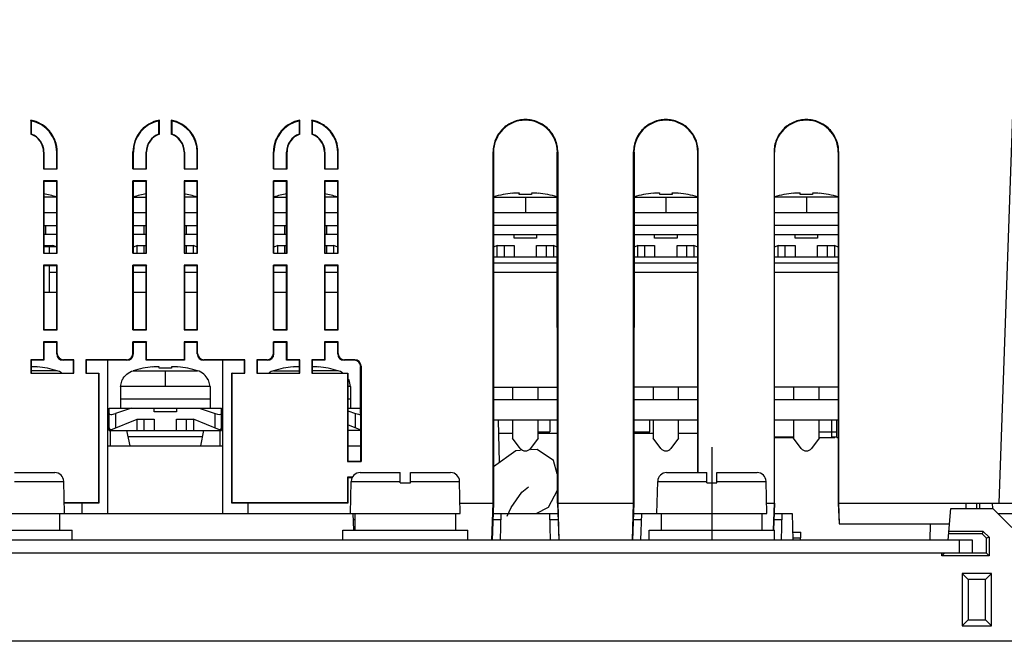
# Model space of a CAD drawing. Header units: millimetres. Extents: x 0 to 1200, y 0 to 1000.
# Tile 4 of 27: x 423 to 500, y 116 to 165. Entities that reach past the tile are written whole.
import ezdxf

# ---------------------------------------------------------------- set-up
doc = ezdxf.new("R2010")
doc.units = ezdxf.units.MM
doc.header["$LTSCALE"] = 66
doc.linetypes.add('CENTER', pattern=[0.6, 0.375, -0.075, 0.075, -0.075])
doc.layers.add('002_AXIS', color=7, linetype='CONTINUOUS')
doc.layers.add('00_COMPONENTS', color=7, linetype='CONTINUOUS')

msp = doc.modelspace()

# ---------------------------------------------------------------- linework, layer by layer
at = {"layer": '002_AXIS', "color": 7, "linetype": 'CENTER'}
msp.add_line((476.748, 131.707), (476.748, 124.507), dxfattribs=at)
at = {"layer": '00_COMPONENTS', "color": 9, "linetype": 'CONTINUOUS'}
for p, q in [((499.247, 127.307), (500.57, 165.177)), ((424.415, 154.818), (424.448, 154.807)), ((425.481, 154.818), (425.448, 154.807)), ((431.415, 154.818), (431.448, 154.807)), ((432.481, 154.818), (432.448, 154.807)), ((435.415, 154.818), (435.448, 154.807)), ((436.481, 154.818), (436.448, 154.807)), ((442.415, 154.818), (442.448, 154.807)), ((443.481, 154.818), (443.448, 154.807)), ((446.415, 154.818), (446.448, 154.807)), ((447.481, 154.818), (447.448, 154.807)), ((459.621, 154.819), (459.654, 154.808)), ((464.675, 154.819), (464.642, 154.808)), ((470.621, 154.819), (470.654, 154.808)), ((475.675, 154.819), (475.642, 154.808)), ((481.621, 154.819), (481.654, 154.808)), ((486.675, 154.819), (486.642, 154.808)), ((425.448, 151.292), (424.448, 151.292)), ((431.448, 151.292), (432.448, 151.292)), ((436.448, 151.292), (435.448, 151.292)), ((442.448, 151.292), (443.448, 151.292)), ((447.448, 151.292), (446.448, 151.292)), ((459.653, 151.292), (464.643, 151.292)), ((462.148, 151.292), (462.148, 150.046)), ((470.653, 151.292), (475.643, 151.292)), ((473.148, 151.292), (473.148, 150.046)), ((486.648, 151.292), (481.648, 151.292)), ((484.148, 151.292), (484.148, 150.046)), ((425.448, 150.046), (424.448, 150.046)), ((432.448, 150.046), (431.448, 150.046)), ((436.448, 150.046), (435.448, 150.046)), ((443.448, 150.046), (442.448, 150.046)), ((447.448, 150.046), (446.448, 150.046)), ((464.643, 150.046), (459.653, 150.046)), ((475.643, 150.046), (470.653, 150.046)), ((486.648, 150.046), (481.648, 150.046)), ((464.644, 146.107), (459.652, 146.107)), ((475.644, 146.107), (470.652, 146.107)), ((486.648, 146.107), (481.648, 146.107)), ((448.778, 138.547), (448.748, 138.507)), ((425.472, 137.692), (423.448, 137.692)), ((431.424, 137.692), (436.472, 137.692)), ((433.948, 137.692), (433.948, 136.446)), ((442.424, 137.692), (444.448, 137.692)), ((447.472, 137.692), (445.448, 137.692)), ((437.448, 136.446), (430.448, 136.446)), ((448.448, 136.446), (448.248, 136.446)), ((430.048, 134.337), (430.048, 133.207)), ((437.848, 133.207), (437.848, 134.337)), ((448.848, 133.207), (448.848, 134.337)), ((436.844, 132.507), (431.052, 132.507)), ((422.148, 129.023), (425.991, 129.023)), ((448.505, 129.023), (452.348, 129.023)), ((453.148, 129.023), (456.991, 129.023)), ((472.505, 129.023), (476.348, 129.023)), ((477.148, 129.023), (480.991, 129.023))]:
    msp.add_line(p, q, dxfattribs=at)
at = {"layer": '00_COMPONENTS', "color": 7, "linetype": 'CONTINUOUS'}
for p, q in [((423.414, 157.311), (423.414, 156.208)), ((433.482, 156.208), (433.482, 157.311)), ((434.414, 157.311), (434.414, 156.208)), ((444.482, 156.208), (444.482, 157.311)), ((445.414, 157.311), (445.414, 156.208)), ((423.448, 157.256), (423.448, 156.221)), ((433.448, 156.221), (433.448, 157.256)), ((434.448, 157.256), (434.448, 156.221)), ((444.448, 156.221), (444.448, 157.256)), ((445.448, 157.256), (445.448, 156.221)), ((424.415, 154.818), (424.415, 153.485)), ((424.448, 154.807), (424.448, 153.507)), ((425.448, 153.507), (425.448, 154.807)), ((425.481, 153.485), (425.481, 154.818)), ((431.415, 153.485), (431.415, 154.818)), ((431.448, 153.507), (431.448, 154.807)), ((432.448, 153.507), (432.448, 154.807)), ((432.481, 153.485), (432.481, 154.818)), ((435.415, 154.818), (435.415, 153.485)), ((435.448, 154.807), (435.448, 153.507)), ((436.448, 153.507), (436.448, 154.807)), ((436.481, 153.485), (436.481, 154.818)), ((442.415, 153.485), (442.415, 154.818)), ((442.448, 153.507), (442.448, 154.807)), ((443.448, 153.507), (443.448, 154.807)), ((443.481, 153.485), (443.481, 154.818)), ((446.415, 154.818), (446.415, 153.485)), ((446.448, 154.807), (446.448, 153.507)), ((447.448, 153.507), (447.448, 154.807)), ((447.481, 153.485), (447.481, 154.818)), ((459.621, 127.307), (459.621, 154.819)), ((459.654, 154.808), (459.648, 127.307)), ((464.648, 127.307), (464.642, 154.808)), ((464.675, 154.819), (464.675, 127.307)), ((470.621, 127.307), (470.621, 154.819)), ((470.654, 154.808), (470.648, 127.307)), ((475.647, 129.707), (475.642, 154.808)), ((475.676, 129.707), (475.681, 154.819)), ((481.615, 154.819), (481.621, 127.307)), ((481.648, 127.307), (481.648, 154.808)), ((486.648, 154.808), (486.648, 127.307)), ((486.675, 154.819), (486.675, 127.307)), ((424.415, 153.485), (425.481, 153.485)), ((424.448, 153.507), (425.448, 153.507)), ((431.415, 153.485), (432.481, 153.485)), ((431.448, 153.507), (432.448, 153.507)), ((435.415, 153.485), (436.481, 153.485)), ((435.448, 153.507), (436.448, 153.507)), ((442.415, 153.485), (443.481, 153.485)), ((442.448, 153.507), (443.448, 153.507)), ((446.415, 153.485), (447.481, 153.485)), ((446.448, 153.507), (447.448, 153.507)), ((424.415, 152.551), (424.416, 146.886)), ((424.415, 152.551), (424.448, 152.507)), ((425.481, 152.551), (424.415, 152.551)), ((424.448, 152.507), (424.448, 146.907)), ((425.448, 152.507), (424.448, 152.507)), ((425.448, 146.907), (425.448, 152.507)), ((425.48, 146.886), (425.481, 152.551)), ((431.416, 146.886), (431.415, 152.551)), ((432.481, 152.551), (431.415, 152.551)), ((431.448, 146.907), (431.448, 152.507)), ((432.448, 152.507), (431.448, 152.507)), ((432.481, 152.551), (432.448, 152.507)), ((432.448, 146.907), (432.448, 152.507)), ((432.48, 146.886), (432.481, 152.551)), ((435.415, 152.551), (435.416, 146.886)), ((435.415, 152.551), (435.448, 152.507)), ((436.481, 152.551), (435.415, 152.551)), ((435.448, 152.507), (435.448, 146.907)), ((436.448, 152.507), (435.448, 152.507)), ((436.448, 146.907), (436.448, 152.507)), ((436.48, 146.886), (436.481, 152.551)), ((442.416, 146.886), (442.415, 152.551)), ((443.481, 152.551), (442.415, 152.551)), ((442.448, 146.907), (442.448, 152.507)), ((443.448, 152.507), (442.448, 152.507)), ((443.481, 152.551), (443.448, 152.507)), ((443.448, 146.907), (443.448, 152.507)), ((443.48, 146.886), (443.481, 152.551)), ((446.415, 152.551), (446.416, 146.886)), ((446.415, 152.551), (446.448, 152.507)), ((447.481, 152.551), (446.415, 152.551)), ((446.448, 152.507), (446.448, 146.907)), ((447.448, 152.507), (446.448, 152.507)), ((447.448, 146.907), (447.448, 152.507)), ((447.48, 146.886), (447.481, 152.551)), ((461.663, 151.483), (461.653, 151.6)), ((462.643, 151.6), (462.633, 151.483)), ((472.663, 151.483), (472.653, 151.6)), ((473.643, 151.6), (473.633, 151.483)), ((483.663, 151.483), (483.653, 151.6)), ((484.643, 151.6), (484.633, 151.483)), ((424.448, 149.067), (425.448, 149.067)), ((424.598, 148.367), (424.598, 149.067)), ((431.448, 149.067), (432.448, 149.067)), ((432.298, 148.367), (432.298, 149.067)), ((435.448, 149.067), (436.448, 149.067)), ((435.598, 148.367), (435.598, 149.067)), ((442.448, 149.067), (443.448, 149.067)), ((443.298, 148.367), (443.298, 149.067)), ((446.448, 149.067), (447.448, 149.067)), ((446.598, 148.367), (446.598, 149.067)), ((464.643, 149.067), (459.653, 149.067)), ((475.643, 149.067), (470.653, 149.067)), ((486.648, 149.067), (481.648, 149.067)), ((425.448, 148.367), (424.448, 148.367)), ((432.448, 148.367), (431.448, 148.367)), ((436.448, 148.367), (435.448, 148.367)), ((443.448, 148.367), (442.448, 148.367)), ((447.448, 148.367), (446.448, 148.367)), ((459.653, 148.367), (464.643, 148.367)), ((461.268, 148.067), (461.268, 148.367)), ((463.028, 148.067), (461.268, 148.067)), ((463.028, 148.367), (463.028, 148.067)), ((470.653, 148.367), (475.643, 148.367)), ((472.268, 148.067), (472.268, 148.367)), ((474.028, 148.067), (472.268, 148.067)), ((474.028, 148.367), (474.028, 148.067)), ((481.648, 148.367), (486.648, 148.367)), ((483.268, 148.067), (483.268, 148.367)), ((485.028, 148.067), (483.268, 148.067)), ((485.028, 148.367), (485.028, 148.067)), ((424.448, 147.487), (425.148, 147.487)), ((424.598, 147.407), (424.598, 147.487)), ((425.148, 147.407), (425.148, 147.487)), ((425.348, 147.407), (425.148, 147.487)), ((431.748, 147.487), (431.448, 147.367)), ((431.748, 146.907), (431.748, 147.487)), ((431.748, 147.487), (432.448, 147.487)), ((432.298, 146.907), (432.298, 147.487)), ((435.448, 147.487), (436.148, 147.487)), ((435.598, 146.907), (435.598, 147.487)), ((436.148, 146.907), (436.148, 147.487)), ((436.448, 147.367), (436.148, 147.487)), ((442.748, 147.487), (442.448, 147.367)), ((442.748, 146.907), (442.748, 147.487)), ((442.748, 147.487), (443.448, 147.487)), ((443.298, 146.907), (443.298, 147.487)), ((446.448, 147.487), (447.148, 147.487)), ((446.598, 146.907), (446.598, 147.487)), ((447.148, 146.907), (447.148, 147.487)), ((447.448, 147.367), (447.148, 147.487)), ((459.948, 147.487), (459.653, 147.369)), ((459.948, 146.607), (459.948, 147.487)), ((459.948, 147.487), (461.268, 147.487)), ((460.498, 146.607), (460.498, 147.487)), ((461.268, 147.487), (461.268, 146.607)), ((463.028, 146.607), (463.028, 147.487)), ((463.028, 147.487), (464.348, 147.487)), ((463.798, 146.607), (463.798, 147.487)), ((464.348, 147.487), (464.348, 146.607)), ((464.643, 147.369), (464.348, 147.487)), ((470.948, 147.487), (470.653, 147.369)), ((470.948, 146.607), (470.948, 147.487)), ((470.948, 147.487), (472.268, 147.487)), ((471.498, 146.607), (471.498, 147.487)), ((472.268, 147.487), (472.268, 146.607)), ((474.028, 146.607), (474.028, 147.487)), ((474.028, 147.487), (475.348, 147.487)), ((474.798, 146.607), (474.798, 147.487)), ((475.348, 147.487), (475.348, 146.607)), ((475.643, 147.369), (475.348, 147.487)), ((481.948, 147.487), (481.648, 147.367)), ((481.948, 146.607), (481.948, 147.487)), ((481.948, 147.487), (483.268, 147.487)), ((482.498, 146.607), (482.498, 147.487)), ((483.268, 147.487), (483.268, 146.607)), ((485.028, 147.487), (486.348, 147.487)), ((485.028, 146.607), (485.028, 147.487)), ((485.798, 146.607), (485.798, 147.487)), ((486.648, 147.367), (486.348, 147.487)), ((486.348, 147.487), (486.348, 146.607)), ((424.416, 146.886), (425.48, 146.886)), ((424.448, 146.907), (425.448, 146.907)), ((431.416, 146.886), (432.48, 146.886)), ((431.448, 146.907), (432.448, 146.907)), ((435.416, 146.886), (436.48, 146.886)), ((435.448, 146.907), (436.448, 146.907)), ((442.416, 146.886), (443.48, 146.886)), ((442.448, 146.907), (443.448, 146.907)), ((446.416, 146.886), (447.48, 146.886)), ((446.448, 146.907), (447.448, 146.907)), ((459.652, 146.607), (464.644, 146.607)), ((470.652, 146.607), (475.644, 146.607)), ((481.648, 146.607), (486.648, 146.607)), ((424.417, 145.949), (424.418, 140.887)), ((424.417, 145.949), (424.448, 145.907)), ((425.479, 145.949), (424.417, 145.949)), ((424.448, 145.907), (424.448, 140.907)), ((425.448, 145.907), (424.448, 145.907)), ((425.448, 140.907), (425.448, 145.907)), ((425.478, 140.887), (425.479, 145.949)), ((431.418, 140.887), (431.417, 145.949)), ((432.479, 145.949), (431.417, 145.949)), ((431.448, 140.907), (431.448, 145.907)), ((432.448, 145.907), (431.448, 145.907)), ((432.479, 145.949), (432.448, 145.907)), ((432.448, 140.907), (432.448, 145.907)), ((432.478, 140.887), (432.479, 145.949)), ((435.417, 145.949), (435.418, 140.887)), ((435.417, 145.949), (435.448, 145.907)), ((436.479, 145.949), (435.417, 145.949)), ((435.448, 145.907), (435.448, 140.907)), ((436.448, 145.907), (435.448, 145.907)), ((436.448, 140.907), (436.448, 145.907)), ((436.478, 140.887), (436.479, 145.949)), ((442.418, 140.887), (442.417, 145.949)), ((443.479, 145.949), (442.417, 145.949)), ((442.448, 140.907), (442.448, 145.907)), ((443.448, 145.907), (442.448, 145.907)), ((443.479, 145.949), (443.448, 145.907)), ((443.448, 140.907), (443.448, 145.907)), ((443.478, 140.887), (443.479, 145.949)), ((446.417, 145.949), (446.418, 140.887)), ((446.417, 145.949), (446.448, 145.907)), ((447.479, 145.949), (446.417, 145.949)), ((446.448, 145.907), (446.448, 140.907)), ((447.448, 145.907), (446.448, 145.907)), ((447.448, 140.907), (447.448, 145.907)), ((447.478, 140.887), (447.479, 145.949)), ((424.848, 145.407), (425.448, 145.407)), ((431.448, 145.407), (432.448, 145.407)), ((435.448, 145.407), (436.448, 145.407)), ((442.448, 145.407), (443.448, 145.407)), ((446.448, 145.407), (447.448, 145.407)), ((459.652, 145.407), (464.644, 145.407)), ((470.652, 145.407), (475.644, 145.407)), ((481.648, 145.407), (486.648, 145.407)), ((425.448, 143.807), (424.448, 143.807)), ((432.448, 143.807), (431.448, 143.807)), ((436.448, 143.807), (435.448, 143.807)), ((443.448, 143.807), (442.448, 143.807)), ((447.448, 143.807), (446.448, 143.807)), ((424.418, 140.887), (425.478, 140.887)), ((424.448, 140.907), (425.448, 140.907)), ((431.418, 140.887), (432.478, 140.887)), ((431.448, 140.907), (432.448, 140.907)), ((435.418, 140.887), (436.478, 140.887)), ((435.448, 140.907), (436.448, 140.907)), ((442.418, 140.887), (443.478, 140.887)), ((442.448, 140.907), (443.448, 140.907)), ((446.418, 140.887), (447.478, 140.887)), ((446.448, 140.907), (447.448, 140.907)), ((424.418, 139.947), (424.418, 138.547)), ((424.418, 139.947), (424.448, 139.907)), ((425.478, 139.947), (424.418, 139.947)), ((424.448, 139.907), (424.448, 138.507)), ((425.448, 139.907), (424.448, 139.907)), ((425.448, 139.007), (425.448, 139.907)), ((425.478, 139.047), (425.478, 139.947)), ((431.418, 139.047), (431.418, 139.947)), ((432.478, 139.947), (431.418, 139.947)), ((431.448, 139.007), (431.448, 139.907)), ((432.448, 139.907), (431.448, 139.907)), ((432.478, 139.947), (432.448, 139.907)), ((432.448, 138.507), (432.448, 139.907)), ((432.478, 138.547), (432.478, 139.947)), ((435.418, 139.947), (435.418, 138.547)), ((435.418, 139.947), (435.448, 139.907)), ((436.478, 139.947), (435.418, 139.947)), ((435.448, 139.907), (435.448, 138.507)), ((436.448, 139.907), (435.448, 139.907)), ((436.448, 139.007), (436.448, 139.907)), ((436.478, 139.047), (436.478, 139.947)), ((442.418, 139.047), (442.418, 139.947)), ((443.478, 139.947), (442.418, 139.947)), ((442.448, 139.007), (442.448, 139.907)), ((443.448, 139.907), (442.448, 139.907)), ((443.478, 139.947), (443.448, 139.907)), ((443.448, 138.507), (443.448, 139.907)), ((443.478, 138.547), (443.478, 139.947)), ((446.418, 139.947), (446.418, 138.547)), ((446.418, 139.947), (446.448, 139.907)), ((447.478, 139.947), (446.418, 139.947)), ((446.448, 139.907), (446.448, 138.507)), ((447.448, 139.907), (446.448, 139.907)), ((447.448, 139.007), (447.448, 139.907)), ((447.478, 139.047), (447.478, 139.947)), ((423.418, 138.547), (423.418, 137.487)), ((423.418, 138.547), (423.448, 138.507)), ((424.418, 138.547), (423.418, 138.547)), ((423.448, 138.507), (423.448, 137.507)), ((424.448, 138.507), (423.448, 138.507)), ((424.418, 138.547), (424.448, 138.507)), ((426.748, 138.507), (425.948, 138.507)), ((426.778, 138.547), (425.978, 138.547)), ((426.748, 137.507), (426.748, 138.507)), ((426.778, 137.487), (426.778, 138.547)), ((427.718, 138.547), (427.718, 137.487)), ((430.918, 138.547), (427.718, 138.547)), ((427.748, 138.507), (427.748, 137.507)), ((430.948, 138.507), (427.748, 138.507)), ((429.448, 126.507), (429.448, 138.507)), ((432.478, 138.547), (432.448, 138.507)), ((435.448, 138.507), (432.448, 138.507)), ((435.418, 138.547), (432.478, 138.547)), ((435.418, 138.547), (435.448, 138.507)), ((440.148, 138.507), (436.948, 138.507)), ((440.178, 138.547), (436.978, 138.547)), ((438.448, 126.507), (438.448, 138.507)), ((440.148, 137.507), (440.148, 138.507)), ((440.178, 137.487), (440.178, 138.547)), ((441.118, 138.547), (441.118, 137.487)), ((441.918, 138.547), (441.118, 138.547)), ((441.148, 138.507), (441.148, 137.507)), ((441.948, 138.507), (441.148, 138.507)), ((443.478, 138.547), (443.448, 138.507)), ((444.448, 138.507), (443.448, 138.507)), ((444.478, 138.547), (443.478, 138.547)), ((444.478, 138.547), (444.448, 138.507)), ((444.448, 137.507), (444.448, 138.507)), ((444.478, 137.487), (444.478, 138.547)), ((445.418, 138.547), (445.418, 137.487)), ((445.418, 138.547), (445.448, 138.507)), ((446.418, 138.547), (445.418, 138.547)), ((445.448, 138.507), (445.448, 137.507)), ((446.448, 138.507), (445.448, 138.507)), ((446.418, 138.547), (446.448, 138.507)), ((448.748, 138.507), (447.948, 138.507)), ((448.778, 138.547), (447.978, 138.547)), ((449.275, 138.047), (449.246, 138.007)), ((449.275, 138.047), (449.275, 130.588)), ((423.418, 137.487), (426.778, 137.487)), ((423.448, 137.507), (426.748, 137.507)), ((427.718, 137.487), (428.718, 137.487)), ((427.748, 137.507), (428.748, 137.507)), ((428.718, 137.487), (428.748, 137.507)), ((428.718, 137.487), (428.721, 127.343)), ((428.748, 137.507), (428.748, 127.307)), ((433.463, 137.883), (433.453, 138)), ((434.443, 138), (434.433, 137.883)), ((439.148, 127.307), (439.148, 137.507)), ((439.178, 137.487), (439.148, 137.507)), ((439.148, 137.507), (440.148, 137.507)), ((439.175, 127.343), (439.178, 137.487)), ((439.178, 137.487), (440.178, 137.487)), ((441.118, 137.487), (444.478, 137.487)), ((441.148, 137.507), (444.448, 137.507)), ((445.418, 137.487), (448.218, 137.487)), ((445.448, 137.507), (448.248, 137.507)), ((448.218, 137.487), (448.248, 137.507)), ((448.218, 137.487), (448.22, 130.588)), ((448.248, 137.507), (448.248, 130.607)), ((449.247, 130.607), (449.246, 138.007)), ((430.448, 136.446), (430.557, 136.967)), ((430.593, 136.967), (430.557, 136.967)), ((437.339, 136.967), (437.303, 136.967)), ((437.448, 136.446), (437.339, 136.967)), ((448.339, 136.967), (448.303, 136.967)), ((448.448, 136.446), (448.339, 136.967)), ((430.448, 136.446), (430.448, 134.767)), ((437.448, 136.446), (437.448, 134.767)), ((448.448, 136.446), (448.448, 134.767)), ((459.65, 136.407), (464.646, 136.407)), ((461.148, 136.407), (461.148, 135.407)), ((463.148, 135.407), (463.148, 136.407)), ((475.646, 136.407), (470.65, 136.407)), ((472.148, 136.407), (472.148, 135.407)), ((474.148, 135.407), (474.148, 136.407)), ((486.648, 136.407), (481.648, 136.407)), ((483.148, 136.407), (483.148, 135.407)), ((485.148, 135.407), (485.148, 136.407)), ((437.448, 135.467), (430.448, 135.467)), ((448.448, 135.467), (448.248, 135.467)), ((464.646, 135.407), (459.65, 135.407)), ((475.646, 135.407), (470.65, 135.407)), ((486.648, 135.407), (481.648, 135.407)), ((429.548, 133.007), (429.548, 134.767)), ((429.548, 134.767), (438.348, 134.767)), ((431.308, 134.767), (430.048, 134.337)), ((433.068, 134.467), (433.068, 134.767)), ((434.828, 134.467), (433.068, 134.467)), ((434.828, 134.767), (434.828, 134.467)), ((436.588, 134.767), (437.848, 134.337)), ((438.348, 133.007), (438.348, 134.767)), ((448.248, 134.767), (449.246, 134.767)), ((448.248, 134.542), (448.848, 134.337)), ((429.694, 133.066), (431.748, 133.887)), ((431.748, 133.007), (431.748, 133.887)), ((431.748, 133.887), (433.068, 133.887)), ((432.298, 133.007), (432.298, 133.887)), ((433.068, 133.887), (433.068, 133.007)), ((434.828, 133.007), (434.828, 133.887)), ((434.828, 133.887), (436.148, 133.887)), ((435.598, 133.007), (435.598, 133.887)), ((436.148, 133.887), (436.148, 133.007)), ((438.202, 133.066), (436.148, 133.887)), ((449.202, 133.066), (448.248, 133.447)), ((464.647, 133.807), (459.649, 133.807)), ((460.123, 130.514), (460.036, 133.807)), ((461.148, 133.807), (461.148, 132.407)), ((463.148, 132.407), (463.148, 133.807)), ((464.048, 133.807), (464.048, 132.907)), ((475.647, 133.807), (470.649, 133.807)), ((471.898, 132.907), (471.898, 133.807)), ((472.148, 133.807), (472.148, 132.407)), ((474.148, 132.407), (474.148, 133.807)), ((486.648, 133.807), (481.648, 133.807)), ((483.148, 133.807), (483.148, 132.407)), ((485.148, 132.407), (485.148, 133.807)), ((486.148, 132.507), (486.148, 133.807)), ((486.523, 132.457), (486.523, 133.807)), ((429.548, 133.007), (438.348, 133.007)), ((429.648, 131.807), (429.648, 133.007)), ((431.198, 131.807), (430.948, 133.007)), ((436.948, 133.007), (436.698, 131.807)), ((438.248, 131.807), (438.248, 133.007)), ((449.248, 133.007), (448.248, 133.007)), ((460.063, 132.807), (461.148, 132.807)), ((463.148, 132.907), (464.048, 132.907)), ((463.148, 132.807), (464.647, 132.807)), ((470.649, 132.907), (471.898, 132.907)), ((470.649, 132.807), (472.148, 132.807)), ((474.148, 132.807), (475.647, 132.807)), ((485.148, 132.907), (486.523, 132.907)), ((461.748, 131.607), (461.148, 132.407)), ((463.148, 132.407), (462.548, 131.607)), ((472.748, 131.607), (472.148, 132.407)), ((474.148, 132.407), (473.548, 131.607)), ((481.648, 132.507), (483.148, 132.507)), ((481.648, 132.457), (483.148, 132.457)), ((483.748, 131.607), (483.148, 132.407)), ((485.148, 132.407), (484.548, 131.607)), ((485.148, 132.457), (486.373, 132.457)), ((486.148, 132.507), (486.523, 132.507)), ((486.523, 132.457), (486.648, 132.457)), ((429.448, 131.807), (438.448, 131.807)), ((448.248, 131.807), (449.247, 131.807)), ((463.073, 131.513), (462.554, 131.486)), ((448.22, 130.588), (449.275, 130.588)), ((448.248, 130.607), (449.247, 130.607)), ((422.148, 129.707), (425.291, 129.707)), ((449.205, 129.707), (452.348, 129.707)), ((452.348, 128.907), (452.348, 129.707)), ((453.148, 128.907), (453.148, 129.707)), ((453.148, 129.707), (456.291, 129.707)), ((473.205, 129.707), (476.348, 129.707)), ((476.348, 128.907), (476.348, 129.707)), ((477.148, 129.707), (480.291, 129.707)), ((477.148, 128.907), (477.148, 129.707)), ((426.048, 126.507), (425.991, 129.023)), ((448.22, 129.344), (448.221, 127.343)), ((448.22, 129.344), (448.248, 129.307)), ((448.61, 129.344), (448.22, 129.344)), ((448.248, 129.307), (448.248, 127.307)), ((448.591, 129.307), (448.248, 129.307)), ((448.448, 126.507), (448.505, 129.023)), ((452.348, 128.907), (453.148, 128.907)), ((457.048, 126.507), (456.991, 129.023)), ((472.448, 126.507), (472.505, 129.023)), ((476.348, 128.907), (477.148, 128.907)), ((481.048, 126.507), (480.991, 129.023)), ((428.721, 127.343), (426.029, 127.343)), ((428.748, 127.307), (426.03, 127.307)), ((427.448, 126.507), (427.448, 127.307)), ((428.721, 127.343), (428.748, 127.307)), ((439.175, 127.343), (439.148, 127.307)), ((448.248, 127.307), (439.148, 127.307)), ((448.221, 127.343), (439.175, 127.343)), ((440.448, 126.507), (440.448, 127.307)), ((448.221, 127.343), (448.248, 127.307)), ((457.03, 127.307), (459.621, 127.307)), ((459.522, 124.407), (459.621, 127.307)), ((459.648, 127.307), (459.544, 124.407)), ((464.648, 127.307), (464.752, 124.407)), ((464.675, 127.307), (470.621, 127.307)), ((464.675, 127.307), (464.774, 124.407)), ((470.522, 124.407), (470.621, 127.307)), ((470.648, 127.307), (470.544, 124.407)), ((481.03, 127.307), (481.621, 127.307)), ((481.621, 127.307), (481.549, 125.21)), ((481.648, 127.307), (481.573, 125.21)), ((486.648, 127.307), (486.705, 125.707)), ((486.675, 127.307), (514.248, 127.307)), ((486.675, 127.307), (486.73, 125.707)), ((496.648, 127.307), (496.634, 126.907)), ((497.738, 126.907), (497.745, 127.307)), ((498.738, 126.907), (498.727, 127.307)), ((417.448, 126.507), (457.048, 126.507)), ((425.698, 125.207), (425.698, 126.507)), ((448.643, 126.507), (448.677, 125.207)), ((448.806, 125.207), (448.806, 126.507)), ((456.698, 125.207), (456.698, 126.507)), ((459.619, 126.507), (464.677, 126.507)), ((460.198, 124.407), (460.253, 126.507)), ((464.043, 126.507), (464.098, 124.407)), ((470.619, 126.507), (481.048, 126.507)), ((471.198, 124.407), (471.253, 126.507)), ((472.806, 125.207), (472.806, 126.507)), ((480.698, 125.207), (480.698, 126.507)), ((481.619, 126.507), (483.041, 126.507)), ((482.198, 124.407), (482.253, 126.507)), ((483.041, 126.507), (483.096, 124.407)), ((495.255, 124.407), (495.474, 126.907)), ((495.474, 126.907), (498.748, 126.907)), ((498.748, 126.907), (500.248, 125.407)), ((499.148, 126.507), (514.248, 126.507)), ((448.806, 126.007), (448.656, 126.007)), ((460.24, 126.007), (459.601, 126.007)), ((464.695, 126.007), (464.056, 126.007)), ((471.24, 126.007), (470.601, 126.007)), ((482.24, 126.007), (481.601, 126.007)), ((486.73, 125.707), (495.369, 125.707)), ((493.848, 125.707), (493.813, 124.407)), ((416.848, 125.207), (426.648, 125.207)), ((426.648, 124.407), (426.648, 125.207)), ((447.848, 124.407), (447.848, 125.207)), ((447.848, 125.207), (457.648, 125.207)), ((457.648, 124.407), (457.648, 125.207)), ((471.848, 125.207), (481.648, 125.207)), ((471.848, 124.407), (471.848, 125.207)), ((481.648, 124.407), (481.648, 125.207)), ((483.08, 125.037), (483.705, 125.037)), ((483.705, 124.607), (483.705, 125.037)), ((498.004, 125.111), (495.317, 125.111)), ((498.004, 125.111), (497.92, 124.907)), ((498.452, 124.663), (498.004, 125.111)), ((497.148, 124.407), (401.248, 124.407)), ((483.091, 124.607), (483.705, 124.607)), ((483.696, 124.407), (483.691, 124.607)), ((497.92, 124.907), (495.299, 124.907)), ((496.148, 123.407), (496.148, 124.407)), ((497.148, 123.407), (497.148, 124.407)), ((498.248, 124.579), (497.92, 124.907)), ((498.452, 124.663), (498.248, 124.579)), ((498.248, 123.407), (498.248, 124.579)), ((498.452, 124.663), (498.452, 123.203)), ((494.748, 123.407), (403.748, 123.407)), ((494.748, 123.203), (494.748, 123.407)), ((494.949, 123.404), (494.748, 123.203)), ((498.248, 123.407), (497.148, 123.407)), ((498.248, 123.407), (498.452, 123.203)), ((498.452, 123.203), (494.748, 123.203)), ((498.648, 121.807), (496.348, 121.807)), ((496.348, 121.807), (496.816, 121.339)), ((496.348, 121.807), (496.348, 117.707)), ((498.18, 121.339), (496.816, 121.339)), ((496.816, 121.339), (496.816, 118.175)), ((498.648, 121.807), (498.18, 121.339)), ((498.18, 118.175), (498.18, 121.339)), ((498.648, 117.707), (498.648, 121.807)), ((496.348, 117.707), (496.816, 118.175)), ((496.816, 118.175), (498.18, 118.175)), ((498.648, 117.707), (498.18, 118.175)), ((496.348, 117.707), (498.648, 117.707)), ((500.248, 116.5), (398.248, 116.5))]:
    msp.add_line(p, q, dxfattribs=at)
at = {"layer": '00_COMPONENTS', "color": 3, "linetype": 'CONTINUOUS'}
for p, q in [((424.448, 147.407), (425.448, 147.407)), ((424.848, 147.407), (424.848, 146.907)), ((424.848, 145.907), (424.848, 143.807)), ((497.498, 126.907), (497.498, 127.307)), ((497.148, 123.407), (494.748, 123.407))]:
    msp.add_line(p, q, dxfattribs=at)
at = {"layer": '00_COMPONENTS', "color": 7, "linetype": 'CONTINUOUS'}
for points in [[(461.756, 131.446), (461.392, 131.427), (459.649, 130.173)], [(464.647, 129.627), (464.353, 130.662), (463.068, 131.515)], [(460.714, 126.298), (461.024, 126.979), (461.858, 128.172), (462.397, 128.6)], [(462.979, 126.507), (463.968, 127.007), (464.648, 128.342)]]:
    msp.add_lwpolyline(points, dxfattribs=at)
for centre, radius, start, end in [((417.41, 153.501), 7.11, 31.88218, 32.39774), ((439.486, 153.501), 7.11, 147.60226, 148.11782), ((428.41, 153.501), 7.11, 31.88218, 32.39774), ((450.486, 153.501), 7.11, 147.60226, 148.11782), ((439.41, 153.501), 7.11, 31.88218, 32.39774), ((422.948, 154.818), 1.467, 0.0118, 71.4612), ((433.948, 154.818), 1.467, 108.5388, 179.9882), ((433.948, 154.818), 1.467, 0.0118, 71.4612), ((444.948, 154.818), 1.467, 108.5388, 179.9882), ((444.948, 154.818), 1.467, 0.0118, 71.4612), ((422.948, 142.667), 8.986, 73.91791, 80.62384), ((433.948, 142.667), 8.986, 99.55954, 106.1404), ((433.948, 142.667), 8.986, 73.91791, 80.62384), ((444.948, 142.667), 8.986, 99.55954, 106.1404), ((444.948, 142.667), 8.986, 73.91791, 80.62384), ((462.148, 142.667), 8.986, 96.33674, 106.10077), ((462.148, 141.268), 10.227, 87.27959, 92.72041), ((462.148, 142.667), 8.986, 73.97076, 83.66326), ((473.148, 142.667), 8.986, 96.33674, 106.10077), ((473.148, 141.268), 10.227, 87.27959, 92.72041), ((473.148, 142.667), 8.986, 73.97076, 83.66326), ((484.148, 142.667), 8.986, 96.33674, 106.13991), ((484.148, 141.268), 10.227, 87.27959, 92.72041), ((484.148, 142.667), 8.986, 73.91822, 83.66326), ((422.948, 129.067), 8.986, 73.69116, 83.66326), ((425.097, 136.413), 1.333, 56.92052, 73.6633), ((433.948, 129.067), 8.986, 96.33674, 106.30884), ((433.948, 127.668), 10.227, 87.27959, 92.72041), ((433.948, 129.067), 8.986, 73.69116, 83.66326), ((442.799, 136.414), 1.332, 106.32885, 123.10941), ((444.948, 129.067), 8.986, 96.33674, 106.30884), ((444.948, 129.067), 8.986, 73.69116, 83.66326), ((447.097, 136.413), 1.333, 56.92052, 73.6633), ((447.126, 136.447), 1.287, 23.8568, 27.93572), ((462.148, 131.907), 0.5, 216.8699, 323.1301), ((473.148, 131.907), 0.5, 216.8699, 323.1301), ((484.148, 131.907), 0.5, 216.8699, 323.1301), ((425.291, 129.007), 0.7, 1.3, 90), ((449.205, 129.007), 0.7, 90, 178.7), ((456.291, 129.007), 0.7, 1.3, 90), ((473.205, 129.007), 0.7, 90, 178.7), ((480.291, 129.007), 0.7, 1.3, 90)]:
    msp.add_arc(centre, radius, start, end, dxfattribs=at)
for centre, major_axis, ratio, start_param, end_param in [((462.148, 154.807), (0, 2.5), 1, -1.570568, 1.570568), ((473.148, 154.807), (0, 2.5), 1, -1.570568, 1.570568), ((484.148, 154.807), (0, 2.5), 1, -1.570568, 1.570568), ((422.948, 154.807), (2.5, 0), 1, 0, 1.369438), ((433.948, 154.807), (2.5, 0), 1, 1.772154, 3.141593), ((433.948, 154.807), (2.5, 0), 1, 0, 1.369438), ((444.948, 154.807), (2.5, 0), 1, 1.772154, 3.141593), ((444.948, 154.807), (2.5, 0), 1, 0, 1.369438), ((422.948, 154.807), (0, 1.5), 1, -1.570796, -0.339837), ((433.948, 154.807), (0, 1.5), 1, 0.339837, 1.570796), ((433.948, 154.807), (0, 1.5), 1, -1.570796, -0.339837), ((444.948, 154.807), (1.5, 0), 1, 1.910633, 3.141593), ((444.948, 154.807), (1.5, 0), 1, 0, 1.230959), ((425.948, 139.007), (0.363, 0.344), 0.999314, 2.384293, 3.954404), ((425.978, 139.047), (0.3, 0.4), 0.999049, 2.214568, 3.78468), ((430.918, 139.047), (-0.3, 0.4), 0.999049, 2.498506, 4.068617), ((430.948, 139.007), (0.363, -0.344), 0.999314, -0.812811, 0.7573), ((436.948, 139.007), (0.363, 0.344), 0.999314, 2.384293, 3.954404), ((436.978, 139.047), (0.3, 0.4), 0.999049, 2.214568, 3.78468), ((441.918, 139.047), (-0.3, 0.4), 0.999049, 2.498506, 4.068617), ((441.948, 139.007), (0.363, -0.344), 0.999314, -0.812811, 0.7573), ((447.948, 139.007), (0.363, 0.344), 0.999314, 2.384293, 3.954404), ((447.978, 139.047), (0.3, 0.4), 0.999049, 2.214568, 3.78468), ((448.748, 138.007), (0.363, 0.344), 0.999314, -0.757071, 0.812811), ((448.777, 138.046), (0.3, 0.4), 0.999049, -0.926796, 0.643087), ((430.048, 134.508), (0.497, 0.189), 0.30181, 3.027401, 4.598198), ((437.848, 134.508), (0.497, -0.189), 0.30181, -1.456605, 0.114191), ((448.848, 134.508), (0.497, -0.189), 0.30181, -1.456605, -0.532861), ((430.048, 133.207), (0.5, 0), 0.4, -3.141593, -2.356194), ((437.848, 133.207), (0.5, 0), 0.4, -0.785398, 0), ((448.848, 133.207), (0.5, 0), 0.4, -0.785398, -0.636366)]:
    msp.add_ellipse(centre, major_axis=major_axis, ratio=ratio, start_param=start_param, end_param=end_param, dxfattribs=at)
for points, knots in [([(425.481, 154.818), (425.482, 155.11), (425.383, 155.698), (424.936, 156.469), (424.26, 157.049), (423.701, 157.258), (423.414, 157.311)], [0, 0, 0, 0, 0.250035, 0.499974, 0.75002, 1, 1, 1, 1]), ([(433.482, 157.311), (433.195, 157.258), (432.636, 157.049), (431.96, 156.469), (431.513, 155.698), (431.414, 155.11), (431.415, 154.818)], [0, 0, 0, 0, 0.24998, 0.500027, 0.749965, 1, 1, 1, 1]), ([(436.481, 154.818), (436.482, 155.11), (436.383, 155.698), (435.936, 156.469), (435.26, 157.049), (434.701, 157.258), (434.414, 157.311)], [0, 0, 0, 0, 0.250035, 0.499974, 0.75002, 1, 1, 1, 1]), ([(444.482, 157.311), (444.195, 157.258), (443.636, 157.049), (442.96, 156.469), (442.513, 155.698), (442.414, 155.11), (442.415, 154.818)], [0, 0, 0, 0, 0.24998, 0.500027, 0.749965, 1, 1, 1, 1]), ([(447.481, 154.818), (447.482, 155.11), (447.383, 155.698), (446.936, 156.469), (446.26, 157.049), (445.701, 157.258), (445.414, 157.311)], [0, 0, 0, 0, 0.250035, 0.499974, 0.75002, 1, 1, 1, 1]), ([(464.681, 154.819), (464.681, 155.148), (464.554, 155.817), (463.985, 156.655), (463.145, 157.225), (462.148, 157.417), (461.151, 157.225), (460.311, 156.655), (459.742, 155.817), (459.615, 155.148), (459.615, 154.819)], [0, 0, 0, 0, 0.125023, 0.250008, 0.375009, 0.5, 0.624991, 0.749992, 0.874977, 1, 1, 1, 1]), ([(475.681, 154.819), (475.681, 155.148), (475.554, 155.817), (474.985, 156.655), (474.145, 157.225), (473.148, 157.417), (472.151, 157.225), (471.311, 156.655), (470.742, 155.817), (470.615, 155.148), (470.615, 154.819)], [0, 0, 0, 0, 0.125023, 0.250008, 0.375009, 0.5, 0.624991, 0.749992, 0.874977, 1, 1, 1, 1]), ([(486.681, 154.819), (486.681, 155.148), (486.554, 155.817), (485.985, 156.655), (485.145, 157.225), (484.148, 157.417), (483.151, 157.225), (482.311, 156.655), (481.742, 155.817), (481.615, 155.148), (481.615, 154.819)], [0, 0, 0, 0, 0.125023, 0.250008, 0.375009, 0.5, 0.624991, 0.749992, 0.874977, 1, 1, 1, 1]), ([(461.156, 151.598), (461.218, 151.605), (461.307, 151.613), (461.421, 151.619), (461.495, 151.621), (461.556, 151.621), (461.603, 151.617), (461.634, 151.612), (461.651, 151.605), (461.653, 151.6)], [0, 0, 0, 0, 0.369612, 0.537146, 0.685225, 0.808658, 0.903386, 0.966898, 1, 1, 1, 1]), ([(462.643, 151.6), (462.645, 151.605), (462.662, 151.612), (462.693, 151.617), (462.74, 151.621), (462.801, 151.621), (462.875, 151.619), (462.989, 151.613), (463.078, 151.605), (463.14, 151.598)], [0, 0, 0, 0, 0.033108, 0.096636, 0.19138, 0.314825, 0.462904, 0.630434, 1, 1, 1, 1]), ([(472.156, 151.598), (472.218, 151.605), (472.307, 151.613), (472.421, 151.619), (472.495, 151.621), (472.556, 151.621), (472.603, 151.617), (472.634, 151.612), (472.651, 151.605), (472.653, 151.6)], [0, 0, 0, 0, 0.369612, 0.537146, 0.685225, 0.808658, 0.903386, 0.966898, 1, 1, 1, 1]), ([(473.643, 151.6), (473.645, 151.605), (473.662, 151.612), (473.693, 151.617), (473.74, 151.621), (473.801, 151.621), (473.875, 151.619), (473.989, 151.613), (474.078, 151.605), (474.14, 151.598)], [0, 0, 0, 0, 0.033108, 0.096636, 0.19138, 0.314825, 0.462904, 0.630434, 1, 1, 1, 1]), ([(483.156, 151.598), (483.218, 151.605), (483.307, 151.613), (483.421, 151.619), (483.495, 151.621), (483.556, 151.621), (483.603, 151.617), (483.634, 151.612), (483.651, 151.605), (483.653, 151.6)], [0, 0, 0, 0, 0.369612, 0.537146, 0.685225, 0.808658, 0.903386, 0.966898, 1, 1, 1, 1]), ([(484.643, 151.6), (484.645, 151.605), (484.662, 151.612), (484.693, 151.617), (484.74, 151.621), (484.801, 151.621), (484.875, 151.619), (484.989, 151.613), (485.078, 151.605), (485.14, 151.598)], [0, 0, 0, 0, 0.033108, 0.096636, 0.19138, 0.314825, 0.462904, 0.630434, 1, 1, 1, 1]), ([(423.445, 138.004), (423.451, 138.008), (423.469, 138.013), (423.503, 138.018), (423.551, 138.021), (423.639, 138.021), (423.771, 138.015), (423.881, 138.005), (423.94, 137.998)], [0, 0, 0, 0, 0.040708, 0.110413, 0.208613, 0.332692, 0.642284, 1, 1, 1, 1]), ([(432.956, 137.998), (433.018, 138.005), (433.107, 138.013), (433.221, 138.019), (433.295, 138.021), (433.356, 138.021), (433.403, 138.017), (433.434, 138.012), (433.451, 138.005), (433.453, 138)], [0, 0, 0, 0, 0.369612, 0.537146, 0.685225, 0.808658, 0.903386, 0.966898, 1, 1, 1, 1]), ([(434.443, 138), (434.445, 138.005), (434.462, 138.012), (434.493, 138.017), (434.54, 138.021), (434.601, 138.021), (434.675, 138.019), (434.789, 138.013), (434.878, 138.005), (434.94, 137.998)], [0, 0, 0, 0, 0.033108, 0.096636, 0.19138, 0.314825, 0.462904, 0.630434, 1, 1, 1, 1]), ([(443.956, 137.998), (444.015, 138.005), (444.125, 138.015), (444.256, 138.021), (444.344, 138.021), (444.393, 138.018), (444.427, 138.013), (444.445, 138.008), (444.45, 138.004)], [0, 0, 0, 0, 0.357499, 0.666964, 0.791043, 0.8893, 0.959125, 1, 1, 1, 1]), ([(445.445, 138.004), (445.451, 138.008), (445.469, 138.013), (445.503, 138.018), (445.551, 138.021), (445.639, 138.021), (445.771, 138.015), (445.881, 138.005), (445.94, 137.998)], [0, 0, 0, 0, 0.040708, 0.110413, 0.208613, 0.332692, 0.642284, 1, 1, 1, 1]), ([(430.593, 136.967), (430.669, 137.139), (430.901, 137.454), (431.244, 137.639), (431.424, 137.692)], [0, 0, 0, 0, 0.499945, 1, 1, 1, 1]), ([(437.303, 136.967), (437.227, 137.139), (436.995, 137.454), (436.652, 137.639), (436.472, 137.692)], [0, 0, 0, 0, 0.499937, 1, 1, 1, 1])]:
    msp.add_open_spline(points, degree=3, knots=knots, dxfattribs=at)

doc.saveas('drawing.dxf')
